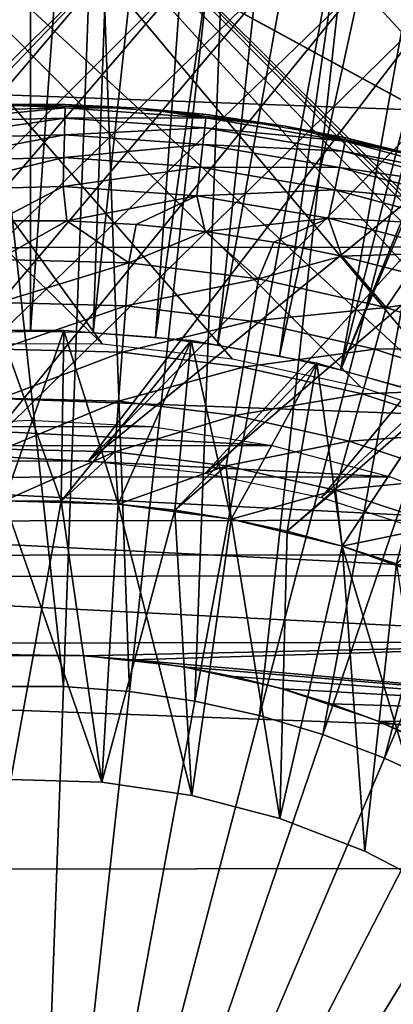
# Model space of a CAD drawing. Header units: millimetres. Extents: x -30.2 to 30.2, y -30.2 to 30.2.
# Tile 151 of 191: x -0.1 to 2.3, y 3.8 to 10.1. Entities that reach past the tile are written whole.
import ezdxf

# ---------------------------------------------------------------- set-up
doc = ezdxf.new("R2010")
doc.units = ezdxf.units.MM
doc.header["$LTSCALE"] = 81.481481
for name, color, linetype in [('1', 7, 'CONTINUOUS'), ('114', 7, 'CONTINUOUS'), ('12', 7, 'CONTINUOUS'), ('14', 7, 'CONTINUOUS'), ('183', 7, 'CONTINUOUS'), ('2', 7, 'CONTINUOUS'), ('212', 7, 'CONTINUOUS'), ('214', 7, 'CONTINUOUS'), ('215', 7, 'CONTINUOUS'), ('217', 7, 'CONTINUOUS'), ('218', 7, 'CONTINUOUS'), ('221', 7, 'CONTINUOUS'), ('222', 7, 'CONTINUOUS'), ('224', 7, 'CONTINUOUS'), ('226', 7, 'CONTINUOUS'), ('228', 7, 'CONTINUOUS'), ('237', 7, 'CONTINUOUS'), ('240', 7, 'CONTINUOUS'), ('67', 7, 'CONTINUOUS')]:
    doc.layers.add(name, color=color, linetype=linetype)

msp = doc.modelspace()

# ---------------------------------------------------------------- linework, layer by layer
at = {"layer": '1', "color": 251, "linetype": 'Continuous', "true_color": 0x4c4c4c}
for points in [[(25.7167, 8.6317, 4.4), (-25.0109, 10.5006, 4.4), (24.9902, 10.5505, 4.4), (25.7167, 8.6317, 4.4)], [(-25.7338, 8.5806, 4.4), (-25.0109, 10.5006, 4.4), (25.7167, 8.6317, 4.4), (-25.7338, 8.5806, 4.4)], [(-26.3083, 6.6096, 4.4), (-25.7338, 8.5806, 4.4), (26.2953, 6.6616, 4.4), (-26.3083, 6.6096, 4.4)], [(26.2953, 6.6616, 4.4), (-25.7338, 8.5806, 4.4), (25.7167, 8.6317, 4.4), (26.2953, 6.6616, 4.4)], [(26.7244, 4.6514, 4.4), (-26.3083, 6.6096, 4.4), (26.2953, 6.6616, 4.4), (26.7244, 4.6514, 4.4)], [(-26.7333, 4.5989, 4.4), (-26.3083, 6.6096, 4.4), (26.7244, 4.6514, 4.4), (-26.7333, 4.5989, 4.4)], [(26.9991, 2.6189, 4.4), (-26.7333, 4.5989, 4.4), (26.7244, 4.6514, 4.4), (26.9991, 2.6189, 4.4)], [(-27.004, 2.5661, 4.4), (-26.7333, 4.5989, 4.4), (26.9991, 2.6189, 4.4), (-27.004, 2.5661, 4.4)]]:
    msp.add_3dface(points, dxfattribs=at)
at = {"layer": '114', "color": 251, "linetype": 'Continuous', "true_color": 0x4c4c4c}
for points in [[(0.2969, 13.5811, -221.7), (13.5601, -0.8295, -221.7), (-0.9047, 13.5552, -221.7), (0.2969, 13.5811, -221.7)], [(13.5785, 0.3832, -221.7), (13.5601, -0.8295, -221.7), (0.2969, 13.5811, -221.7), (13.5785, 0.3832, -221.7)], [(1.5063, 13.5, -221.7), (13.5785, 0.3832, -221.7), (0.2969, 13.5811, -221.7), (1.5063, 13.5, -221.7)], [(-0.9047, 13.5552, -221.7), (13.4285, -2.0323, -221.7), (-2.0954, 13.4195, -221.7), (-0.9047, 13.5552, -221.7)], [(13.5087, -1.4284, -221.7), (13.4285, -2.0323, -221.7), (-0.9047, 13.5552, -221.7), (13.5087, -1.4284, -221.7)], [(13.5601, -0.8295, -221.7), (13.5087, -1.4284, -221.7), (-0.9047, 13.5552, -221.7), (13.5601, -0.8295, -221.7)], [(13.4879, 1.6026, -221.7), (13.5785, 0.3832, -221.7), (1.5063, 13.5, -221.7), (13.4879, 1.6026, -221.7)], [(2.6998, 13.3141, -221.7), (13.4879, 1.6026, -221.7), (1.5063, 13.5, -221.7), (2.6998, 13.3141, -221.7)], [(-2.0954, 13.4195, -221.7), (2.9058, 7.4533, -221.7), (-3.2937, 13.1742, -221.7), (-2.0954, 13.4195, -221.7)], [(3.6553, 7.1136, -221.7), (2.9058, 7.4533, -221.7), (-2.0954, 13.4195, -221.7), (3.6553, 7.1136, -221.7)], [(4.3815, 6.6878, -221.7), (3.6553, 7.1136, -221.7), (-2.0954, 13.4195, -221.7), (4.3815, 6.6878, -221.7)], [(5.0636, 6.1898, -221.7), (4.3815, 6.6878, -221.7), (-2.0954, 13.4195, -221.7), (5.0636, 6.1898, -221.7)], [(5.6788, 5.6345, -221.7), (5.0636, 6.1898, -221.7), (-2.0954, 13.4195, -221.7), (5.6788, 5.6345, -221.7)], [(13.4285, -2.0323, -221.7), (5.6788, 5.6345, -221.7), (-2.0954, 13.4195, -221.7), (13.4285, -2.0323, -221.7)], [(-3.2937, 13.1742, -221.7), (0.4617, 7.9863, -221.7), (-4.4718, 12.8248, -221.7), (-3.2937, 13.1742, -221.7)], [(1.293, 7.892, -221.7), (0.4617, 7.9863, -221.7), (-3.2937, 13.1742, -221.7), (1.293, 7.892, -221.7)], [(2.1158, 7.7124, -221.7), (1.293, 7.892, -221.7), (-3.2937, 13.1742, -221.7), (2.1158, 7.7124, -221.7)], [(2.9058, 7.4533, -221.7), (2.1158, 7.7124, -221.7), (-3.2937, 13.1742, -221.7), (2.9058, 7.4533, -221.7)], [(0.4617, 7.9863, -221.7), (-0.362, 7.9902, -221.7), (-4.4718, 12.8248, -221.7), (0.4617, 7.9863, -221.7)]]:
    msp.add_3dface(points, dxfattribs=at)
at = {"layer": '12', "color": 253, "linetype": 'Continuous', "true_color": 0x98aaaf}
for points in [[(0.3155, 5.9917, -0.5), (-0.3339, 5.9907, -0.5), (-0.3164, 5.9915, -115), (0.3155, 5.9917, -0.5)], [(0.3348, 5.9905, -115), (0.3155, 5.9917, -0.5), (-0.3164, 5.9915, -115), (0.3348, 5.9905, -115)], [(0.9609, 5.9226, -0.5), (0.3155, 5.9917, -0.5), (0.6576, 5.9638, -115), (0.9609, 5.9226, -0.5)], [(0.6576, 5.9638, -115), (0.3155, 5.9917, -0.5), (0.3348, 5.9905, -115), (0.6576, 5.9638, -115)], [(0.979, 5.9194, -115), (0.9609, 5.9226, -0.5), (0.6576, 5.9638, -115), (0.979, 5.9194, -115)], [(1.5949, 5.7841, -0.5), (0.9609, 5.9226, -0.5), (1.2994, 5.8573, -115), (1.5949, 5.7841, -0.5)], [(1.2994, 5.8573, -115), (0.9609, 5.9226, -0.5), (0.979, 5.9194, -115), (1.2994, 5.8573, -115)], [(1.6157, 5.7782, -115), (1.5949, 5.7841, -0.5), (1.2994, 5.8573, -115), (1.6157, 5.7782, -115)], [(2.2102, 5.5781, -0.5), (1.5949, 5.7841, -0.5), (1.9254, 5.6826, -115), (2.2102, 5.5781, -0.5)], [(1.9254, 5.6826, -115), (1.5949, 5.7841, -0.5), (1.6157, 5.7782, -115), (1.9254, 5.6826, -115)], [(2.2304, 5.5697, -115), (2.2102, 5.5781, -0.5), (1.9254, 5.6826, -115), (2.2304, 5.5697, -115)], [(2.7995, 5.3068, -0.5), (2.2102, 5.5781, -0.5), (2.5302, 5.44, -115), (2.7995, 5.3068, -0.5)], [(2.5302, 5.44, -115), (2.2102, 5.5781, -0.5), (2.2304, 5.5697, -115), (2.5302, 5.44, -115)]]:
    msp.add_3dface(points, dxfattribs=at)
at = {"layer": '14', "color": 253, "linetype": 'Continuous', "true_color": 0x98aaaf}
for points in [[(-0.7868, 7.4586, -115), (1.5471, 7.3384, -115), (-1.5603, 7.3356, -115), (-0.7868, 7.4586, -115)], [(-0.0057, 7.4997, -115), (0.775, 7.4598, -115), (-0.7868, 7.4586, -115), (-0.0057, 7.4997, -115)], [(0.775, 7.4598, -115), (1.5471, 7.3384, -115), (-0.7868, 7.4586, -115), (0.775, 7.4598, -115)], [(-1.5603, 7.3356, -115), (2.3028, 7.1377, -115), (-2.3178, 7.1329, -115), (-1.5603, 7.3356, -115)], [(1.5471, 7.3384, -115), (2.3028, 7.1377, -115), (-1.5603, 7.3356, -115), (1.5471, 7.3384, -115)], [(-2.3178, 7.1329, -115), (3.0338, 6.8586, -115), (-3.051, 6.8509, -115), (-2.3178, 7.1329, -115)], [(2.3028, 7.1377, -115), (3.0338, 6.8586, -115), (-2.3178, 7.1329, -115), (2.3028, 7.1377, -115)], [(-3.051, 6.8509, -115), (3.7326, 6.5052, -115), (-3.7515, 6.4943, -115), (-3.051, 6.8509, -115)], [(3.0338, 6.8586, -115), (3.7326, 6.5052, -115), (-3.051, 6.8509, -115), (3.0338, 6.8586, -115)], [(3.7326, 6.5052, -115), (4.3915, 6.0792, -115), (-3.7515, 6.4943, -115), (3.7326, 6.5052, -115)], [(-3.7515, 6.4943, -115), (4.3915, 6.0792, -115), (-4.4108, 6.0652, -115), (-3.7515, 6.4943, -115)], [(4.3915, 6.0792, -115), (0.3348, 5.9905, -115), (-4.4108, 6.0652, -115), (4.3915, 6.0792, -115)], [(0.3348, 5.9905, -115), (-0.3164, 5.9915, -115), (-4.4108, 6.0652, -115), (0.3348, 5.9905, -115)], [(0.6576, 5.9638, -115), (0.3348, 5.9905, -115), (4.3915, 6.0792, -115), (0.6576, 5.9638, -115)], [(5.0028, 5.5877, -115), (0.6576, 5.9638, -115), (4.3915, 6.0792, -115), (5.0028, 5.5877, -115)], [(0.979, 5.9194, -115), (0.6576, 5.9638, -115), (5.0028, 5.5877, -115), (0.979, 5.9194, -115)], [(1.2994, 5.8573, -115), (0.979, 5.9194, -115), (5.0028, 5.5877, -115), (1.2994, 5.8573, -115)], [(1.6157, 5.7782, -115), (1.2994, 5.8573, -115), (5.0028, 5.5877, -115), (1.6157, 5.7782, -115)], [(1.9254, 5.6826, -115), (1.6157, 5.7782, -115), (5.0028, 5.5877, -115), (1.9254, 5.6826, -115)], [(2.2304, 5.5697, -115), (1.9254, 5.6826, -115), (5.0028, 5.5877, -115), (2.2304, 5.5697, -115)], [(5.5571, 5.0368, -115), (2.2304, 5.5697, -115), (5.0028, 5.5877, -115), (5.5571, 5.0368, -115)], [(2.5302, 5.44, -115), (2.2304, 5.5697, -115), (5.5571, 5.0368, -115), (2.5302, 5.44, -115)]]:
    msp.add_3dface(points, dxfattribs=at)
at = {"layer": '183', "color": 251, "linetype": 'Continuous', "true_color": 0x4c4c4c}
for points in [[(-10.4998, -0.0019, -211.7), (0.0661, 10.4996, -211.7), (-0.4411, 10.4887, -211.7), (-10.4998, -0.0019, -211.7)], [(0.0661, 10.4996, -211.7), (-10.4998, -0.0019, -211.7), (-5.1265, 5.1265, -211.7), (0.0661, 10.4996, -211.7)], [(0.0661, 10.4996, -211.7), (-5.1265, 5.1265, -211.7), (-4.534, 5.6481, -211.7), (0.0661, 10.4996, -211.7)], [(-3.9134, 6.0963, -211.7), (0.0661, 10.4996, -211.7), (-4.534, 5.6481, -211.7), (-3.9134, 6.0963, -211.7)], [(0.572, 10.484, -211.7), (0.0661, 10.4996, -211.7), (-3.9134, 6.0963, -211.7), (0.572, 10.484, -211.7)], [(-3.2647, 6.4712, -211.7), (0.572, 10.484, -211.7), (-3.9134, 6.0963, -211.7), (-3.2647, 6.4712, -211.7)], [(-2.5872, 6.7727, -211.7), (0.572, 10.484, -211.7), (-3.2647, 6.4712, -211.7), (-2.5872, 6.7727, -211.7)], [(1.0827, 10.4421, -211.7), (0.572, 10.484, -211.7), (-2.5872, 6.7727, -211.7), (1.0827, 10.4421, -211.7)], [(-1.8682, 7.0028, -211.7), (1.0827, 10.4421, -211.7), (-2.5872, 6.7727, -211.7), (-1.8682, 7.0028, -211.7)], [(1.5948, 10.3747, -211.7), (1.0827, 10.4421, -211.7), (-1.8682, 7.0028, -211.7), (1.5948, 10.3747, -211.7)], [(-1.1212, 7.1594, -211.7), (1.5948, 10.3747, -211.7), (-1.8682, 7.0028, -211.7), (-1.1212, 7.1594, -211.7)], [(2.1051, 10.2826, -211.7), (1.5948, 10.3747, -211.7), (-1.1212, 7.1594, -211.7), (2.1051, 10.2826, -211.7)], [(-0.3693, 7.2395, -211.7), (2.1051, 10.2826, -211.7), (-1.1212, 7.1594, -211.7), (-0.3693, 7.2395, -211.7)], [(2.6103, 10.1664, -211.7), (2.1051, 10.2826, -211.7), (-0.3693, 7.2395, -211.7), (2.6103, 10.1664, -211.7)], [(0.3715, 7.2399, -211.7), (2.6103, 10.1664, -211.7), (-0.3693, 7.2395, -211.7), (0.3715, 7.2399, -211.7)], [(3.1071, 10.0271, -211.7), (2.6103, 10.1664, -211.7), (0.3715, 7.2399, -211.7), (3.1071, 10.0271, -211.7)], [(3.5923, 9.8654, -211.7), (3.1071, 10.0271, -211.7), (0.3715, 7.2399, -211.7), (3.5923, 9.8654, -211.7)], [(1.1208, 7.1603, -211.7), (3.5923, 9.8654, -211.7), (0.3715, 7.2399, -211.7), (1.1208, 7.1603, -211.7)], [(4.0625, 9.6819, -211.7), (3.5923, 9.8654, -211.7), (1.1208, 7.1603, -211.7), (4.0625, 9.6819, -211.7)], [(1.8638, 7.0042, -211.7), (4.0625, 9.6819, -211.7), (1.1208, 7.1603, -211.7), (1.8638, 7.0042, -211.7)], [(4.5231, 9.4741, -211.7), (4.0625, 9.6819, -211.7), (1.8638, 7.0042, -211.7), (4.5231, 9.4741, -211.7)], [(2.5789, 6.7757, -211.7), (4.5231, 9.4741, -211.7), (1.8638, 7.0042, -211.7), (2.5789, 6.7757, -211.7)]]:
    msp.add_3dface(points, dxfattribs=at)
at = {"layer": '2', "color": 251, "linetype": 'Continuous', "true_color": 0x4c4c4c}
for points in [[(-0.2117, 5.7929, 6.9605), (0.2117, 5.7929, 6.9605), (-0.4236, 11.5904, 6.8418), (-0.2117, 5.7929, 6.9605)], [(-0.4236, 11.5904, 6.8418), (0.2117, 5.7929, 6.9605), (0.4236, 11.5904, 6.8418), (-0.4236, 11.5904, 6.8418)], [(0.2117, 5.7929, 6.9605), (0.634, 5.762, 6.9605), (0.4236, 11.5904, 6.8418), (0.2117, 5.7929, 6.9605)], [(0.4236, 11.5904, 6.8418), (0.634, 5.762, 6.9605), (1.2685, 11.5286, 6.8418), (0.4236, 11.5904, 6.8418)], [(0.634, 5.762, 6.9605), (1.0529, 5.7003, 6.9605), (1.2685, 11.5286, 6.8418), (0.634, 5.762, 6.9605)], [(1.2685, 11.5286, 6.8418), (1.0529, 5.7003, 6.9605), (2.1067, 11.4053, 6.8418), (1.2685, 11.5286, 6.8418)], [(1.0529, 5.7003, 6.9605), (1.4662, 5.6082, 6.9605), (2.1067, 11.4053, 6.8418), (1.0529, 5.7003, 6.9605)], [(2.1067, 11.4053, 6.8418), (1.4662, 5.6082, 6.9605), (2.9336, 11.2211, 6.8418), (2.1067, 11.4053, 6.8418)], [(1.4662, 5.6082, 6.9605), (1.8717, 5.4863, 6.9605), (2.9336, 11.2211, 6.8418), (1.4662, 5.6082, 6.9605)], [(2.9336, 11.2211, 6.8418), (1.8717, 5.4863, 6.9605), (3.7448, 10.977, 6.8418), (2.9336, 11.2211, 6.8418)], [(1.8717, 5.4863, 6.9605), (2.2671, 5.335, 6.9605), (3.7448, 10.977, 6.8418), (1.8717, 5.4863, 6.9605)], [(3.7448, 10.977, 6.8418), (2.2671, 5.335, 6.9605), (4.5361, 10.6743, 6.8418), (3.7448, 10.977, 6.8418)], [(2.2671, 5.335, 6.9605), (2.6505, 5.1553, 6.9605), (4.5361, 10.6743, 6.8418), (2.2671, 5.335, 6.9605)], [(-1.0529, 5.7003, 6.9605), (0, 0, 7), (-0.634, 5.762, 6.9605), (-1.0529, 5.7003, 6.9605)], [(-0.634, 5.762, 6.9605), (0, 0, 7), (-0.2117, 5.7929, 6.9605), (-0.634, 5.762, 6.9605)], [(-0.2117, 5.7929, 6.9605), (0, 0, 7), (0.2117, 5.7929, 6.9605), (-0.2117, 5.7929, 6.9605)], [(0.2117, 5.7929, 6.9605), (0, 0, 7), (0.634, 5.762, 6.9605), (0.2117, 5.7929, 6.9605)], [(0.634, 5.762, 6.9605), (0, 0, 7), (1.0529, 5.7003, 6.9605), (0.634, 5.762, 6.9605)], [(-1.4662, 5.6082, 6.9605), (0, 0, 7), (-1.0529, 5.7003, 6.9605), (-1.4662, 5.6082, 6.9605)], [(1.0529, 5.7003, 6.9605), (0, 0, 7), (1.4662, 5.6082, 6.9605), (1.0529, 5.7003, 6.9605)], [(-1.8717, 5.4863, 6.9605), (0, 0, 7), (-1.4662, 5.6082, 6.9605), (-1.8717, 5.4863, 6.9605)], [(1.4662, 5.6082, 6.9605), (0, 0, 7), (1.8717, 5.4863, 6.9605), (1.4662, 5.6082, 6.9605)], [(-2.2671, 5.335, 6.9605), (0, 0, 7), (-1.8717, 5.4863, 6.9605), (-2.2671, 5.335, 6.9605)], [(1.8717, 5.4863, 6.9605), (0, 0, 7), (2.2671, 5.335, 6.9605), (1.8717, 5.4863, 6.9605)], [(-2.6505, 5.1553, 6.9605), (0, 0, 7), (-2.2671, 5.335, 6.9605), (-2.6505, 5.1553, 6.9605)], [(2.2671, 5.335, 6.9605), (0, 0, 7), (2.6505, 5.1553, 6.9605), (2.2671, 5.335, 6.9605)], [(-3.0198, 4.9481, 6.9605), (0, 0, 7), (-2.6505, 5.1553, 6.9605), (-3.0198, 4.9481, 6.9605)], [(2.6505, 5.1553, 6.9605), (0, 0, 7), (3.0198, 4.9481, 6.9605), (2.6505, 5.1553, 6.9605)], [(-3.3729, 4.7144, 6.9605), (0, 0, 7), (-3.0198, 4.9481, 6.9605), (-3.3729, 4.7144, 6.9605)], [(3.0198, 4.9481, 6.9605), (0, 0, 7), (3.3729, 4.7144, 6.9605), (3.0198, 4.9481, 6.9605)], [(-3.708, 4.4556, 6.9605), (0, 0, 7), (-3.3729, 4.7144, 6.9605), (-3.708, 4.4556, 6.9605)], [(3.3729, 4.7144, 6.9605), (0, 0, 7), (3.708, 4.4556, 6.9605), (3.3729, 4.7144, 6.9605)], [(-4.0234, 4.1731, 6.9605), (0, 0, 7), (-3.708, 4.4556, 6.9605), (-4.0234, 4.1731, 6.9605)], [(3.708, 4.4556, 6.9605), (0, 0, 7), (4.0234, 4.1731, 6.9605), (3.708, 4.4556, 6.9605)], [(-4.3172, 3.8683, 6.9605), (0, 0, 7), (-4.0234, 4.1731, 6.9605), (-4.3172, 3.8683, 6.9605)], [(4.0234, 4.1731, 6.9605), (0, 0, 7), (4.3172, 3.8683, 6.9605), (4.0234, 4.1731, 6.9605)], [(-4.5881, 3.5428, 6.9605), (0, 0, 7), (-4.3172, 3.8683, 6.9605), (-4.5881, 3.5428, 6.9605)], [(4.3172, 3.8683, 6.9605), (0, 0, 7), (4.5881, 3.5428, 6.9605), (4.3172, 3.8683, 6.9605)]]:
    msp.add_3dface(points, dxfattribs=at)
at = {"layer": '212', "color": 251, "linetype": 'Continuous', "true_color": 0x4c4c4c}
for points in [[(8.7787, 6.0613, -233.3853), (8.7787, 6.0613, -244.2313), (0.3436, 10.6625, -233.3853), (8.7787, 6.0613, -233.3853)], [(8.7787, 6.0613, -244.2313), (0.3436, 10.6625, -244.2313), (0.3436, 10.6625, -233.3853), (8.7787, 6.0613, -244.2313)], [(0.3436, 10.6625, -244.2313), (8.7787, 6.0613, -244.2313), (8.1626, 6.3974, -244.4029), (0.3436, 10.6625, -244.2313)], [(0.9601, 10.3262, -244.403), (0.3436, 10.6625, -244.2313), (8.1626, 6.3974, -244.4029), (0.9601, 10.3262, -244.403)], [(1.5669, 9.9952, -244.5493), (0.9601, 10.3262, -244.403), (7.556, 6.7283, -244.5492), (1.5669, 9.9952, -244.5493)], [(7.556, 6.7283, -244.5492), (0.9601, 10.3262, -244.403), (8.1626, 6.3974, -244.4029), (7.556, 6.7283, -244.5492)], [(2.1687, 9.6669, -244.6706), (1.5669, 9.9952, -244.5493), (6.9543, 7.0565, -244.6705), (2.1687, 9.6669, -244.6706)], [(6.9543, 7.0565, -244.6705), (1.5669, 9.9952, -244.5493), (7.556, 6.7283, -244.5492), (6.9543, 7.0565, -244.6705)], [(2.7683, 9.3398, -244.7663), (2.1687, 9.6669, -244.6706), (6.3546, 7.3836, -244.7662), (2.7683, 9.3398, -244.7663)], [(6.3546, 7.3836, -244.7662), (2.1687, 9.6669, -244.6706), (6.9543, 7.0565, -244.6705), (6.3546, 7.3836, -244.7662)]]:
    msp.add_3dface(points, dxfattribs=at)
at = {"layer": '214', "color": 251, "linetype": 'Continuous', "true_color": 0x4c4c4c}
for points in [[(0.1964, 6.9822, -247.868), (-0.126, 5.1985, -247.868), (-0.1693, 6.9829, -247.868), (0.1964, 6.9822, -247.868)], [(0.4568, 5.1799, -247.868), (-0.126, 5.1985, -247.868), (0.1964, 6.9822, -247.868), (0.4568, 5.1799, -247.868)], [(0.5615, 6.9624, -247.868), (0.4568, 5.1799, -247.868), (0.1964, 6.9822, -247.868), (0.5615, 6.9624, -247.868)], [(0.9251, 6.9235, -247.868), (0.4568, 5.1799, -247.868), (0.5615, 6.9624, -247.868), (0.9251, 6.9235, -247.868)], [(1.0339, 5.0962, -247.868), (0.4568, 5.1799, -247.868), (0.9251, 6.9235, -247.868), (1.0339, 5.0962, -247.868)], [(1.2862, 6.8656, -247.868), (1.0339, 5.0962, -247.868), (0.9251, 6.9235, -247.868), (1.2862, 6.8656, -247.868)], [(1.598, 4.9484, -247.868), (1.0339, 5.0962, -247.868), (1.2862, 6.8656, -247.868), (1.598, 4.9484, -247.868)], [(1.6438, 6.7888, -247.868), (1.598, 4.9484, -247.868), (1.2862, 6.8656, -247.868), (1.6438, 6.7888, -247.868)], [(1.9968, 6.6935, -247.868), (1.598, 4.9484, -247.868), (1.6438, 6.7888, -247.868), (1.9968, 6.6935, -247.868)], [(2.142, 4.7383, -247.868), (1.598, 4.9484, -247.868), (1.9968, 6.6935, -247.868), (2.142, 4.7383, -247.868)], [(2.3444, 6.5798, -247.868), (2.142, 4.7383, -247.868), (1.9968, 6.6935, -247.868), (2.3444, 6.5798, -247.868)], [(2.659, 4.4687, -247.868), (2.142, 4.7383, -247.868), (2.3444, 6.5798, -247.868), (2.659, 4.4687, -247.868)]]:
    msp.add_3dface(points, dxfattribs=at)
at = {"layer": '215', "color": 251, "linetype": 'Continuous', "true_color": 0x4c4c4c}
for points in [[(0.2225, 9.5224, -244.8913), (-0.2309, 9.5222, -245.328), (-0.6837, 9.5004, -244.8913), (0.2225, 9.5224, -244.8913)], [(0.7036, 9.499, -245.328), (-0.2309, 9.5222, -245.328), (0.2225, 9.5224, -244.8913), (0.7036, 9.499, -245.328)], [(1.1266, 9.4581, -244.8913), (0.7036, 9.499, -245.328), (0.2225, 9.5224, -244.8913), (1.1266, 9.4581, -244.8913)], [(1.6312, 9.3843, -245.328), (0.7036, 9.499, -245.328), (1.1266, 9.4581, -244.8913), (1.6312, 9.3843, -245.328)], [(2.0206, 9.3082, -244.8913), (1.6312, 9.3843, -245.328), (1.1266, 9.4581, -244.8913), (2.0206, 9.3082, -244.8913)], [(2.5432, 9.1792, -245.328), (1.6312, 9.3843, -245.328), (2.0206, 9.3082, -244.8913), (2.5432, 9.1792, -245.328)], [(2.8963, 9.074, -244.8913), (2.5432, 9.1792, -245.328), (2.0206, 9.3082, -244.8913), (2.8963, 9.074, -244.8913)]]:
    msp.add_3dface(points, dxfattribs=at)
at = {"layer": '217', "color": 251, "linetype": 'Continuous', "true_color": 0x4c4c4c}
for points in [[(0.2321, 8.778, -247.1241), (-0.2068, 8.5298, -247.3423), (-0.2128, 8.7785, -247.1241), (0.2321, 8.778, -247.1241)], [(0.6302, 8.509, -247.3423), (-0.2068, 8.5298, -247.3423), (0.2321, 8.778, -247.1241), (0.6302, 8.509, -247.3423)], [(0.6764, 8.755, -247.1241), (0.6302, 8.509, -247.3423), (0.2321, 8.778, -247.1241), (0.6764, 8.755, -247.1241)], [(1.1189, 8.7095, -247.1241), (0.6302, 8.509, -247.3423), (0.6764, 8.755, -247.1241), (1.1189, 8.7095, -247.1241)], [(1.4612, 8.4063, -247.3423), (0.6302, 8.509, -247.3423), (1.1189, 8.7095, -247.1241), (1.4612, 8.4063, -247.3423)], [(1.5586, 8.6416, -247.1241), (1.4612, 8.4063, -247.3423), (1.1189, 8.7095, -247.1241), (1.5586, 8.6416, -247.1241)], [(1.9943, 8.5516, -247.1241), (1.4612, 8.4063, -247.3423), (1.5586, 8.6416, -247.1241), (1.9943, 8.5516, -247.1241)], [(0.6302, 8.509, -247.3423), (-0.2001, 8.2534, -247.5272), (-0.2068, 8.5298, -247.3423), (0.6302, 8.509, -247.3423)], [(2.2782, 8.2225, -247.3423), (1.4612, 8.4063, -247.3423), (1.9943, 8.5516, -247.1241), (2.2782, 8.2225, -247.3423)], [(2.4249, 8.4396, -247.1241), (2.2782, 8.2225, -247.3423), (1.9943, 8.5516, -247.1241), (2.4249, 8.4396, -247.1241)], [(0.6098, 8.2333, -247.5272), (-0.2001, 8.2534, -247.5272), (0.6302, 8.509, -247.3423), (0.6098, 8.2333, -247.5272)], [(1.4612, 8.4063, -247.3423), (0.6098, 8.2333, -247.5272), (0.6302, 8.509, -247.3423), (1.4612, 8.4063, -247.3423)], [(1.4139, 8.1339, -247.5272), (0.6098, 8.2333, -247.5272), (1.4612, 8.4063, -247.3423), (1.4139, 8.1339, -247.5272)], [(2.2782, 8.2225, -247.3423), (1.4139, 8.1339, -247.5272), (1.4612, 8.4063, -247.3423), (2.2782, 8.2225, -247.3423)], [(2.8492, 8.3059, -247.1241), (2.2782, 8.2225, -247.3423), (2.4249, 8.4396, -247.1241), (2.8492, 8.3059, -247.1241)], [(3.0731, 7.9597, -247.3423), (2.2782, 8.2225, -247.3423), (2.8492, 8.3059, -247.1241), (3.0731, 7.9597, -247.3423)], [(0.6098, 8.2333, -247.5272), (-0.1929, 7.9553, -247.6744), (-0.2001, 8.2534, -247.5272), (0.6098, 8.2333, -247.5272)], [(0.5878, 7.9359, -247.6744), (-0.1929, 7.9553, -247.6744), (0.6098, 8.2333, -247.5272), (0.5878, 7.9359, -247.6744)], [(1.4139, 8.1339, -247.5272), (0.5878, 7.9359, -247.6744), (0.6098, 8.2333, -247.5272), (1.4139, 8.1339, -247.5272)], [(2.2044, 7.9561, -247.5272), (1.4139, 8.1339, -247.5272), (2.2782, 8.2225, -247.3423), (2.2044, 7.9561, -247.5272)], [(3.0731, 7.9597, -247.3423), (2.2044, 7.9561, -247.5272), (2.2782, 8.2225, -247.3423), (3.0731, 7.9597, -247.3423)], [(1.3628, 7.8401, -247.6744), (0.5878, 7.9359, -247.6744), (1.4139, 8.1339, -247.5272), (1.3628, 7.8401, -247.6744)], [(2.2044, 7.9561, -247.5272), (1.3628, 7.8401, -247.6744), (1.4139, 8.1339, -247.5272), (2.2044, 7.9561, -247.5272)], [(0.5878, 7.9359, -247.6744), (-0.1853, 7.6405, -247.7814), (-0.1929, 7.9553, -247.6744), (0.5878, 7.9359, -247.6744)], [(2.1247, 7.6687, -247.6744), (1.3628, 7.8401, -247.6744), (2.2044, 7.9561, -247.5272), (2.1247, 7.6687, -247.6744)], [(2.9736, 7.7018, -247.5272), (2.1247, 7.6687, -247.6744), (2.2044, 7.9561, -247.5272), (2.9736, 7.7018, -247.5272)], [(2.9736, 7.7018, -247.5272), (2.2044, 7.9561, -247.5272), (3.0731, 7.9597, -247.3423), (2.9736, 7.7018, -247.5272)], [(0.5645, 7.6218, -247.7814), (-0.1853, 7.6405, -247.7814), (0.5878, 7.9359, -247.6744), (0.5645, 7.6218, -247.7814)], [(1.3628, 7.8401, -247.6744), (0.5645, 7.6218, -247.7814), (0.5878, 7.9359, -247.6744), (1.3628, 7.8401, -247.6744)], [(1.3089, 7.5298, -247.7814), (0.5645, 7.6218, -247.7814), (1.3628, 7.8401, -247.6744), (1.3089, 7.5298, -247.7814)], [(2.1247, 7.6687, -247.6744), (1.3089, 7.5298, -247.7814), (1.3628, 7.8401, -247.6744), (2.1247, 7.6687, -247.6744)], [(2.8662, 7.4235, -247.6744), (2.1247, 7.6687, -247.6744), (2.9736, 7.7018, -247.5272), (2.8662, 7.4235, -247.6744)], [(0.5645, 7.6218, -247.7814), (-0.1773, 7.3144, -247.8463), (-0.1853, 7.6405, -247.7814), (0.5645, 7.6218, -247.7814)], [(2.0406, 7.3653, -247.7814), (1.3089, 7.5298, -247.7814), (2.1247, 7.6687, -247.6744), (2.0406, 7.3653, -247.7814)], [(2.8662, 7.4235, -247.6744), (2.0406, 7.3653, -247.7814), (2.1247, 7.6687, -247.6744), (2.8662, 7.4235, -247.6744)], [(0.5404, 7.2965, -247.8463), (-0.1773, 7.3144, -247.8463), (0.5645, 7.6218, -247.7814), (0.5404, 7.2965, -247.8463)], [(1.3089, 7.5298, -247.7814), (0.5404, 7.2965, -247.8463), (0.5645, 7.6218, -247.7814), (1.3089, 7.5298, -247.7814)], [(1.253, 7.2084, -247.8463), (0.5404, 7.2965, -247.8463), (1.3089, 7.5298, -247.7814), (1.253, 7.2084, -247.8463)], [(2.0406, 7.3653, -247.7814), (1.253, 7.2084, -247.8463), (1.3089, 7.5298, -247.7814), (2.0406, 7.3653, -247.7814)], [(2.7527, 7.1298, -247.7814), (2.0406, 7.3653, -247.7814), (2.8662, 7.4235, -247.6744), (2.7527, 7.1298, -247.7814)], [(1.9535, 7.0509, -247.8463), (1.253, 7.2084, -247.8463), (2.0406, 7.3653, -247.7814), (1.9535, 7.0509, -247.8463)], [(2.7527, 7.1298, -247.7814), (1.9535, 7.0509, -247.8463), (2.0406, 7.3653, -247.7814), (2.7527, 7.1298, -247.7814)], [(0.5404, 7.2965, -247.8463), (-0.1693, 6.9829, -247.868), (-0.1773, 7.3144, -247.8463), (0.5404, 7.2965, -247.8463)], [(0.1964, 6.9822, -247.868), (-0.1693, 6.9829, -247.868), (0.5404, 7.2965, -247.8463), (0.1964, 6.9822, -247.868)], [(0.5615, 6.9624, -247.868), (0.1964, 6.9822, -247.868), (0.5404, 7.2965, -247.8463), (0.5615, 6.9624, -247.868)], [(1.253, 7.2084, -247.8463), (0.5615, 6.9624, -247.868), (0.5404, 7.2965, -247.8463), (1.253, 7.2084, -247.8463)], [(0.9251, 6.9235, -247.868), (0.5615, 6.9624, -247.868), (1.253, 7.2084, -247.8463), (0.9251, 6.9235, -247.868)], [(1.2862, 6.8656, -247.868), (0.9251, 6.9235, -247.868), (1.253, 7.2084, -247.8463), (1.2862, 6.8656, -247.868)], [(1.9535, 7.0509, -247.8463), (1.2862, 6.8656, -247.868), (1.253, 7.2084, -247.8463), (1.9535, 7.0509, -247.8463)], [(2.6352, 6.8255, -247.8463), (1.9535, 7.0509, -247.8463), (2.7527, 7.1298, -247.7814), (2.6352, 6.8255, -247.8463)], [(1.6438, 6.7888, -247.868), (1.2862, 6.8656, -247.868), (1.9535, 7.0509, -247.8463), (1.6438, 6.7888, -247.868)], [(1.9968, 6.6935, -247.868), (1.6438, 6.7888, -247.868), (1.9535, 7.0509, -247.8463), (1.9968, 6.6935, -247.868)], [(2.6352, 6.8255, -247.8463), (1.9968, 6.6935, -247.868), (1.9535, 7.0509, -247.8463), (2.6352, 6.8255, -247.8463)], [(2.3444, 6.5798, -247.868), (1.9968, 6.6935, -247.868), (2.6352, 6.8255, -247.8463), (2.3444, 6.5798, -247.868)]]:
    msp.add_3dface(points, dxfattribs=at)
at = {"layer": '218', "color": 251, "linetype": 'Continuous', "true_color": 0x4c4c4c}
for points in [[(-0.6822, 9.4789, -245.6582), (-0.2309, 9.5222, -245.328), (0.222, 9.5009, -245.6582), (-0.6822, 9.4789, -245.6582)], [(-0.6822, 9.4789, -245.6582), (0.222, 9.5009, -245.6582), (-0.6775, 9.4144, -245.9844), (-0.6822, 9.4789, -245.6582)], [(0.222, 9.5009, -245.6582), (0.2205, 9.4361, -245.9844), (-0.6775, 9.4144, -245.9844), (0.222, 9.5009, -245.6582)], [(-0.2309, 9.5222, -245.328), (0.7036, 9.499, -245.328), (0.222, 9.5009, -245.6582), (-0.2309, 9.5222, -245.328)], [(0.222, 9.5009, -245.6582), (1.1241, 9.4367, -245.6582), (0.2205, 9.4361, -245.9844), (0.222, 9.5009, -245.6582)], [(0.222, 9.5009, -245.6582), (0.7036, 9.499, -245.328), (1.1241, 9.4367, -245.6582), (0.222, 9.5009, -245.6582)], [(0.7036, 9.499, -245.328), (1.6312, 9.3843, -245.328), (1.1241, 9.4367, -245.6582), (0.7036, 9.499, -245.328)], [(0.2205, 9.4361, -245.9844), (-0.6698, 9.3078, -246.2994), (-0.6775, 9.4144, -245.9844), (0.2205, 9.4361, -245.9844)], [(0.218, 9.3294, -246.2994), (-0.6698, 9.3078, -246.2994), (0.2205, 9.4361, -245.9844), (0.218, 9.3294, -246.2994)], [(1.1164, 9.3725, -245.9844), (0.218, 9.3294, -246.2994), (0.2205, 9.4361, -245.9844), (1.1164, 9.3725, -245.9844)], [(1.1241, 9.4367, -245.6582), (1.1164, 9.3725, -245.9844), (0.2205, 9.4361, -245.9844), (1.1241, 9.4367, -245.6582)], [(1.1241, 9.4367, -245.6582), (2.016, 9.2872, -245.6582), (1.1164, 9.3725, -245.9844), (1.1241, 9.4367, -245.6582)], [(1.1241, 9.4367, -245.6582), (1.6312, 9.3843, -245.328), (2.016, 9.2872, -245.6582), (1.1241, 9.4367, -245.6582)], [(1.1038, 9.2664, -246.2994), (0.218, 9.3294, -246.2994), (1.1164, 9.3725, -245.9844), (1.1038, 9.2664, -246.2994)], [(2.0023, 9.2239, -245.9844), (1.1038, 9.2664, -246.2994), (1.1164, 9.3725, -245.9844), (2.0023, 9.2239, -245.9844)], [(2.016, 9.2872, -245.6582), (2.0023, 9.2239, -245.9844), (1.1164, 9.3725, -245.9844), (2.016, 9.2872, -245.6582)], [(1.6312, 9.3843, -245.328), (2.5432, 9.1792, -245.328), (2.016, 9.2872, -245.6582), (1.6312, 9.3843, -245.328)], [(0.218, 9.3294, -246.2994), (-0.6593, 9.1612, -246.5977), (-0.6698, 9.3078, -246.2994), (0.218, 9.3294, -246.2994)], [(0.2145, 9.1824, -246.5977), (-0.6593, 9.1612, -246.5977), (0.218, 9.3294, -246.2994), (0.2145, 9.1824, -246.5977)], [(1.1038, 9.2664, -246.2994), (0.2145, 9.1824, -246.5977), (0.218, 9.3294, -246.2994), (1.1038, 9.2664, -246.2994)], [(2.016, 9.2872, -245.6582), (2.8897, 9.0535, -245.6582), (2.0023, 9.2239, -245.9844), (2.016, 9.2872, -245.6582)], [(2.016, 9.2872, -245.6582), (2.5432, 9.1792, -245.328), (2.8897, 9.0535, -245.6582), (2.016, 9.2872, -245.6582)], [(1.0864, 9.1204, -246.5977), (0.2145, 9.1824, -246.5977), (1.1038, 9.2664, -246.2994), (1.0864, 9.1204, -246.5977)], [(1.9796, 9.1195, -246.2994), (1.0864, 9.1204, -246.5977), (1.1038, 9.2664, -246.2994), (1.9796, 9.1195, -246.2994)], [(1.9796, 9.1195, -246.2994), (1.1038, 9.2664, -246.2994), (2.0023, 9.2239, -245.9844), (1.9796, 9.1195, -246.2994)], [(2.87, 8.9918, -245.9844), (1.9796, 9.1195, -246.2994), (2.0023, 9.2239, -245.9844), (2.87, 8.9918, -245.9844)], [(2.8897, 9.0535, -245.6582), (2.87, 8.9918, -245.9844), (2.0023, 9.2239, -245.9844), (2.8897, 9.0535, -245.6582)], [(0.2145, 9.1824, -246.5977), (-0.646, 8.9769, -246.8743), (-0.6593, 9.1612, -246.5977), (0.2145, 9.1824, -246.5977)], [(0.2102, 8.9977, -246.8743), (-0.646, 8.9769, -246.8743), (0.2145, 9.1824, -246.5977), (0.2102, 8.9977, -246.8743)], [(1.0864, 9.1204, -246.5977), (0.2102, 8.9977, -246.8743), (0.2145, 9.1824, -246.5977), (1.0864, 9.1204, -246.5977)], [(1.0645, 8.9369, -246.8743), (0.2102, 8.9977, -246.8743), (1.0864, 9.1204, -246.5977), (1.0645, 8.9369, -246.8743)], [(1.9484, 8.9758, -246.5977), (1.0645, 8.9369, -246.8743), (1.0864, 9.1204, -246.5977), (1.9484, 8.9758, -246.5977)], [(1.9484, 8.9758, -246.5977), (1.0864, 9.1204, -246.5977), (1.9796, 9.1195, -246.2994), (1.9484, 8.9758, -246.5977)], [(2.8375, 8.8901, -246.2994), (1.9484, 8.9758, -246.5977), (1.9796, 9.1195, -246.2994), (2.8375, 8.8901, -246.2994)], [(2.8375, 8.8901, -246.2994), (1.9796, 9.1195, -246.2994), (2.87, 8.9918, -245.9844), (2.8375, 8.8901, -246.2994)], [(0.2102, 8.9977, -246.8743), (-0.2128, 8.7785, -247.1241), (-0.646, 8.9769, -246.8743), (0.2102, 8.9977, -246.8743)], [(0.2321, 8.778, -247.1241), (-0.2128, 8.7785, -247.1241), (0.2102, 8.9977, -246.8743), (0.2321, 8.778, -247.1241)], [(1.0645, 8.9369, -246.8743), (0.2321, 8.778, -247.1241), (0.2102, 8.9977, -246.8743), (1.0645, 8.9369, -246.8743)], [(1.9092, 8.7953, -246.8743), (1.0645, 8.9369, -246.8743), (1.9484, 8.9758, -246.5977), (1.9092, 8.7953, -246.8743)], [(2.7928, 8.75, -246.5977), (1.9092, 8.7953, -246.8743), (1.9484, 8.9758, -246.5977), (2.7928, 8.75, -246.5977)], [(2.7928, 8.75, -246.5977), (1.9484, 8.9758, -246.5977), (2.8375, 8.8901, -246.2994), (2.7928, 8.75, -246.5977)], [(0.6764, 8.755, -247.1241), (0.2321, 8.778, -247.1241), (1.0645, 8.9369, -246.8743), (0.6764, 8.755, -247.1241)], [(1.1189, 8.7095, -247.1241), (0.6764, 8.755, -247.1241), (1.0645, 8.9369, -246.8743), (1.1189, 8.7095, -247.1241)], [(1.9092, 8.7953, -246.8743), (1.1189, 8.7095, -247.1241), (1.0645, 8.9369, -246.8743), (1.9092, 8.7953, -246.8743)], [(1.5586, 8.6416, -247.1241), (1.1189, 8.7095, -247.1241), (1.9092, 8.7953, -246.8743), (1.5586, 8.6416, -247.1241)], [(1.9943, 8.5516, -247.1241), (1.5586, 8.6416, -247.1241), (1.9092, 8.7953, -246.8743), (1.9943, 8.5516, -247.1241)], [(2.7366, 8.574, -246.8743), (1.9943, 8.5516, -247.1241), (1.9092, 8.7953, -246.8743), (2.7366, 8.574, -246.8743)], [(2.7366, 8.574, -246.8743), (1.9092, 8.7953, -246.8743), (2.7928, 8.75, -246.5977), (2.7366, 8.574, -246.8743)], [(2.4249, 8.4396, -247.1241), (1.9943, 8.5516, -247.1241), (2.7366, 8.574, -246.8743), (2.4249, 8.4396, -247.1241)]]:
    msp.add_3dface(points, dxfattribs=at)
at = {"layer": '221', "color": 251, "linetype": 'Continuous', "true_color": 0x4c4c4c}
for points in [[(-0.126, 5.1985, -213.896), (0.4568, 5.1799, -213.896), (-0.1693, 6.9829, -213.896), (-0.126, 5.1985, -213.896)], [(-0.1693, 6.9829, -213.896), (0.4568, 5.1799, -213.896), (0.5615, 6.9624, -213.896), (-0.1693, 6.9829, -213.896)], [(0.4568, 5.1799, -213.896), (1.0339, 5.0962, -213.896), (0.5615, 6.9624, -213.896), (0.4568, 5.1799, -213.896)], [(0.5615, 6.9624, -213.896), (1.0339, 5.0962, -213.896), (1.2862, 6.8656, -213.896), (0.5615, 6.9624, -213.896)], [(1.0339, 5.0962, -213.896), (1.5979, 4.9484, -213.896), (1.2862, 6.8656, -213.896), (1.0339, 5.0962, -213.896)], [(1.2862, 6.8656, -213.896), (1.5979, 4.9484, -213.896), (1.9968, 6.6935, -213.896), (1.2862, 6.8656, -213.896)], [(1.5979, 4.9484, -213.896), (2.1419, 4.7384, -213.896), (1.9968, 6.6935, -213.896), (1.5979, 4.9484, -213.896)], [(2.1419, 4.7384, -213.896), (2.659, 4.4688, -213.896), (1.9968, 6.6935, -213.896), (2.1419, 4.7384, -213.896)], [(1.9968, 6.6935, -213.896), (2.659, 4.4688, -213.896), (2.6856, 6.4481, -213.896), (1.9968, 6.6935, -213.896)]]:
    msp.add_3dface(points, dxfattribs=at)
at = {"layer": '222', "color": 251, "linetype": 'Continuous', "true_color": 0x4c4c4c}
for points in [[(-0.126, 5.1985, -247.868), (0.4568, 5.1799, -247.868), (-0.126, 5.1985, -213.896), (-0.126, 5.1985, -247.868)], [(0.4568, 5.1799, -247.868), (0.4568, 5.1799, -213.896), (-0.126, 5.1985, -213.896), (0.4568, 5.1799, -247.868)], [(0.4568, 5.1799, -247.868), (1.0339, 5.0962, -247.868), (1.0339, 5.0962, -213.896), (0.4568, 5.1799, -247.868)], [(0.4568, 5.1799, -247.868), (1.0339, 5.0962, -213.896), (0.4568, 5.1799, -213.896), (0.4568, 5.1799, -247.868)], [(1.0339, 5.0962, -247.868), (1.598, 4.9484, -247.868), (1.5979, 4.9484, -213.896), (1.0339, 5.0962, -247.868)], [(1.0339, 5.0962, -247.868), (1.5979, 4.9484, -213.896), (1.0339, 5.0962, -213.896), (1.0339, 5.0962, -247.868)], [(1.598, 4.9484, -247.868), (2.1419, 4.7384, -213.896), (1.5979, 4.9484, -213.896), (1.598, 4.9484, -247.868)], [(1.598, 4.9484, -247.868), (2.142, 4.7383, -247.868), (2.1419, 4.7384, -213.896), (1.598, 4.9484, -247.868)], [(2.142, 4.7383, -247.868), (2.659, 4.4688, -213.896), (2.1419, 4.7384, -213.896), (2.142, 4.7383, -247.868)], [(2.142, 4.7383, -247.868), (2.659, 4.4687, -247.868), (2.659, 4.4688, -213.896), (2.142, 4.7383, -247.868)]]:
    msp.add_3dface(points, dxfattribs=at)
at = {"layer": '224', "color": 251, "linetype": 'Continuous', "true_color": 0x4c4c4c}
for points in [[(0.2138, 8.0744, -233.3853), (-0.1956, 8.0748, -233.3853), (0.1964, 6.9822, -232.7547), (0.2138, 8.0744, -233.3853)], [(0.1964, 6.9822, -232.7547), (-0.1956, 8.0748, -233.3853), (-0.1693, 6.9829, -232.7547), (0.1964, 6.9822, -232.7547)], [(0.5615, 6.9624, -232.7547), (0.2138, 8.0744, -233.3853), (0.1964, 6.9822, -232.7547), (0.5615, 6.9624, -232.7547)], [(1.0294, 8.0113, -233.3853), (0.2138, 8.0744, -233.3853), (0.5615, 6.9624, -232.7547), (1.0294, 8.0113, -233.3853)], [(0.9251, 6.9235, -232.7547), (1.0294, 8.0113, -233.3853), (0.5615, 6.9624, -232.7547), (0.9251, 6.9235, -232.7547)], [(1.2862, 6.8656, -232.7547), (1.0294, 8.0113, -233.3853), (0.9251, 6.9235, -232.7547), (1.2862, 6.8656, -232.7547)], [(1.8346, 7.8661, -233.3853), (1.0294, 8.0113, -233.3853), (1.2862, 6.8656, -232.7547), (1.8346, 7.8661, -233.3853)], [(1.6438, 6.7888, -232.7547), (1.8346, 7.8661, -233.3853), (1.2862, 6.8656, -232.7547), (1.6438, 6.7888, -232.7547)], [(1.9968, 6.6935, -232.7547), (1.8346, 7.8661, -233.3853), (1.6438, 6.7888, -232.7547), (1.9968, 6.6935, -232.7547)], [(2.6209, 7.6401, -233.3853), (1.8346, 7.8661, -233.3853), (1.9968, 6.6935, -232.7547), (2.6209, 7.6401, -233.3853)], [(2.3444, 6.5798, -232.7547), (2.6209, 7.6401, -233.3853), (1.9968, 6.6935, -232.7547), (2.3444, 6.5798, -232.7547)]]:
    msp.add_3dface(points, dxfattribs=at)
at = {"layer": '226', "color": 251, "linetype": 'Continuous', "true_color": 0x4c4c4c}
for points in [[(0.1964, 6.9822, -232.7547), (-0.1693, 6.9829, -232.7547), (0.5615, 6.9624, -231.2588), (0.1964, 6.9822, -232.7547)], [(0.5615, 6.9624, -231.2588), (-0.1693, 6.9829, -232.7547), (-0.1693, 6.9829, -231.2588), (0.5615, 6.9624, -231.2588)], [(0.5615, 6.9624, -232.7547), (0.1964, 6.9822, -232.7547), (0.5615, 6.9624, -231.2588), (0.5615, 6.9624, -232.7547)], [(0.9251, 6.9235, -232.7547), (0.5615, 6.9624, -232.7547), (1.2862, 6.8656, -231.2588), (0.9251, 6.9235, -232.7547)], [(1.2862, 6.8656, -231.2588), (0.5615, 6.9624, -232.7547), (0.5615, 6.9624, -231.2588), (1.2862, 6.8656, -231.2588)], [(1.2862, 6.8656, -232.7547), (0.9251, 6.9235, -232.7547), (1.2862, 6.8656, -231.2588), (1.2862, 6.8656, -232.7547)], [(1.6438, 6.7888, -232.7547), (1.2862, 6.8656, -232.7547), (1.9968, 6.6935, -231.2588), (1.6438, 6.7888, -232.7547)], [(1.9968, 6.6935, -231.2588), (1.2862, 6.8656, -232.7547), (1.2862, 6.8656, -231.2588), (1.9968, 6.6935, -231.2588)], [(1.9968, 6.6935, -232.7547), (1.6438, 6.7888, -232.7547), (1.9968, 6.6935, -231.2588), (1.9968, 6.6935, -232.7547)], [(2.3444, 6.5798, -232.7547), (1.9968, 6.6935, -232.7547), (1.9968, 6.6935, -231.2588), (2.3444, 6.5798, -232.7547)], [(2.6856, 6.4481, -231.2588), (2.3444, 6.5798, -232.7547), (1.9968, 6.6935, -231.2588), (2.6856, 6.4481, -231.2588)]]:
    msp.add_3dface(points, dxfattribs=at)
at = {"layer": '228', "color": 251, "linetype": 'Continuous', "true_color": 0x4c4c4c}
for points in [[(0.5615, 6.9624, -229.9723), (-0.1693, 6.9829, -229.9723), (0.5615, 6.9624, -229.8364), (0.5615, 6.9624, -229.9723)], [(0.5615, 6.9624, -229.8364), (-0.1693, 6.9829, -229.9723), (-0.1693, 6.9829, -229.8364), (0.5615, 6.9624, -229.8364)], [(1.2862, 6.8656, -229.9723), (0.5615, 6.9624, -229.9723), (1.2862, 6.8656, -229.8364), (1.2862, 6.8656, -229.9723)], [(1.2862, 6.8656, -229.8364), (0.5615, 6.9624, -229.9723), (0.5615, 6.9624, -229.8364), (1.2862, 6.8656, -229.8364)], [(1.9968, 6.6935, -229.9723), (1.2862, 6.8656, -229.9723), (1.9968, 6.6935, -229.8364), (1.9968, 6.6935, -229.9723)], [(1.9968, 6.6935, -229.8364), (1.2862, 6.8656, -229.9723), (1.2862, 6.8656, -229.8364), (1.9968, 6.6935, -229.8364)], [(2.6856, 6.4481, -229.9723), (1.9968, 6.6935, -229.9723), (2.6856, 6.4481, -229.8364), (2.6856, 6.4481, -229.9723)], [(2.6856, 6.4481, -229.8364), (1.9968, 6.6935, -229.9723), (1.9968, 6.6935, -229.8364), (2.6856, 6.4481, -229.8364)]]:
    msp.add_3dface(points, dxfattribs=at)
at = {"layer": '237', "color": 251, "linetype": 'Continuous', "true_color": 0x4c4c4c}
for points in [[(0.3436, 10.6625, -227.8874), (0.3436, 10.6625, -221.7), (8.7787, 6.0613, -221.7), (0.3436, 10.6625, -227.8874)], [(8.7787, 6.0613, -227.8874), (0.3436, 10.6625, -227.8874), (8.7787, 6.0613, -221.7), (8.7787, 6.0613, -227.8874)]]:
    msp.add_3dface(points, dxfattribs=at)
at = {"layer": '240', "color": 251, "linetype": 'Continuous', "true_color": 0x4c4c4c}
for points in [[(-0.6045, 8.0545, -227.7835), (0.2134, 8.0744, -227.7835), (-0.1693, 6.9829, -228.414), (-0.6045, 8.0545, -227.7835)], [(-0.1693, 6.9829, -228.414), (0.2134, 8.0744, -227.7835), (0.1964, 6.9822, -228.414), (-0.1693, 6.9829, -228.414)], [(0.2134, 8.0744, -227.7835), (1.0292, 8.0114, -227.7835), (0.1964, 6.9822, -228.414), (0.2134, 8.0744, -227.7835)], [(0.1964, 6.9822, -228.414), (1.0292, 8.0114, -227.7835), (0.5615, 6.9624, -228.414), (0.1964, 6.9822, -228.414)], [(0.5615, 6.9624, -228.414), (1.0292, 8.0114, -227.7835), (0.9252, 6.9235, -228.414), (0.5615, 6.9624, -228.414)], [(1.0292, 8.0114, -227.7835), (1.8344, 7.8661, -227.7835), (0.9252, 6.9235, -228.414), (1.0292, 8.0114, -227.7835)], [(0.9252, 6.9235, -228.414), (1.8344, 7.8661, -227.7835), (1.2862, 6.8656, -228.414), (0.9252, 6.9235, -228.414)], [(1.2862, 6.8656, -228.414), (1.8344, 7.8661, -227.7835), (1.6438, 6.7888, -228.414), (1.2862, 6.8656, -228.414)], [(1.8344, 7.8661, -227.7835), (2.6208, 7.6402, -227.7835), (1.6438, 6.7888, -228.414), (1.8344, 7.8661, -227.7835)], [(1.6438, 6.7888, -228.414), (2.6208, 7.6402, -227.7835), (1.9968, 6.6935, -228.414), (1.6438, 6.7888, -228.414)], [(1.9968, 6.6935, -228.414), (2.6208, 7.6402, -227.7835), (2.3444, 6.5798, -228.414), (1.9968, 6.6935, -228.414)]]:
    msp.add_3dface(points, dxfattribs=at)
at = {"layer": '67', "color": 251, "linetype": 'Continuous', "true_color": 0x4c4c4c}
for points in [[(-0.7884, 18.9314, -118.6883), (0, 18.9478, -118.6883), (-0.4009, 8.0593, -113.7862), (-0.7884, 18.9314, -118.6883)], [(-0.4009, 8.0593, -113.7862), (0, 18.9478, -118.6883), (0, 8.0693, -113.7862), (-0.4009, 8.0593, -113.7862)], [(0, 18.9478, -118.6883), (0.7884, 18.9314, -118.6883), (0, 8.0693, -113.7862), (0, 18.9478, -118.6883)], [(0, 8.0693, -113.7862), (0.7884, 18.9314, -118.6883), (0.4009, 8.0593, -113.7862), (0, 8.0693, -113.7862)], [(0.7884, 18.9314, -118.6883), (1.5755, 18.8822, -118.6883), (0.4009, 8.0593, -113.7862), (0.7884, 18.9314, -118.6883)], [(0.4009, 8.0593, -113.7862), (1.5755, 18.8822, -118.6883), (0.8009, 8.0294, -113.7862), (0.4009, 8.0593, -113.7862)], [(1.5755, 18.8822, -118.6883), (2.3599, 18.8002, -118.6883), (0.8009, 8.0294, -113.7862), (1.5755, 18.8822, -118.6883)], [(0.8009, 8.0294, -113.7862), (2.3599, 18.8002, -118.6883), (1.1988, 7.9797, -113.7862), (0.8009, 8.0294, -113.7862)], [(2.3599, 18.8002, -118.6883), (3.1401, 18.6858, -118.6883), (1.1988, 7.9797, -113.7862), (2.3599, 18.8002, -118.6883)], [(1.1988, 7.9797, -113.7862), (3.1401, 18.6858, -118.6883), (1.5938, 7.9103, -113.7862), (1.1988, 7.9797, -113.7862)], [(3.1401, 18.6858, -118.6883), (3.9149, 18.5389, -118.6883), (1.5938, 7.9103, -113.7862), (3.1401, 18.6858, -118.6883)], [(1.5938, 7.9103, -113.7862), (3.9149, 18.5389, -118.6883), (1.9849, 7.8213, -113.7862), (1.5938, 7.9103, -113.7862)], [(3.9149, 18.5389, -118.6883), (4.683, 18.36, -118.6883), (1.9849, 7.8213, -113.7862), (3.9149, 18.5389, -118.6883)], [(1.9849, 7.8213, -113.7862), (4.683, 18.36, -118.6883), (2.7632, 9.7191, -114.7032), (1.9849, 7.8213, -113.7862)], [(2.7536, 9.6284, -114.6627), (1.9849, 7.8213, -113.7862), (2.7632, 9.7191, -114.7032), (2.7536, 9.6284, -114.6627)], [(2.371, 7.7131, -113.7862), (1.9849, 7.8213, -113.7862), (2.7536, 9.6284, -114.6627), (2.371, 7.7131, -113.7862)]]:
    msp.add_3dface(points, dxfattribs=at)

doc.saveas('drawing.dxf')
